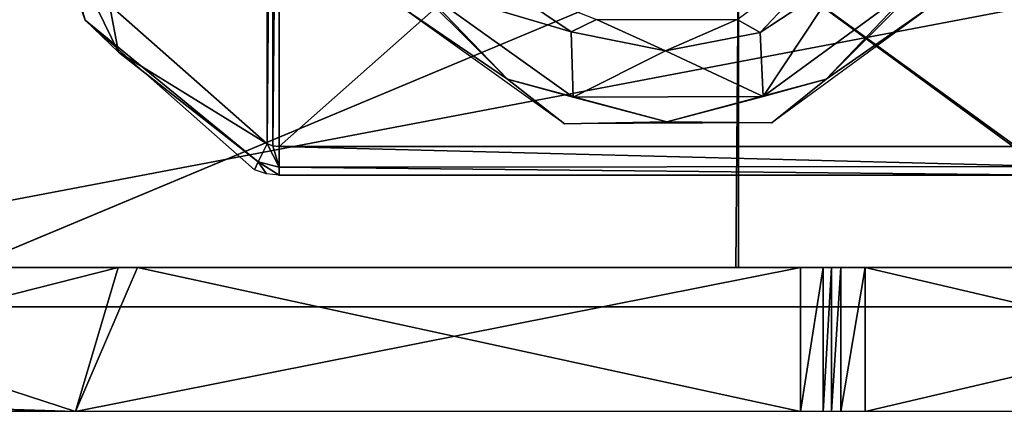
# Model space of a CAD drawing. Header units: inches. Extents: x -5.2 to 5.1, y -2.7 to 6.1.
# Tile 15 of 72: x -2.883 to -1.535, y 1.304 to 1.83. Entities that reach past the tile are written whole.
import ezdxf

# ---------------------------------------------------------------- set-up
doc = ezdxf.new("R2010")
doc.units = ezdxf.units.IN
doc.header["$LTSCALE"] = 52.148148
doc.header["$MEASUREMENT"] = 0
for name, color, linetype in [('11', 7, 'CONTINUOUS'), ('12', 7, 'CONTINUOUS'), ('13', 7, 'CONTINUOUS'), ('14', 7, 'CONTINUOUS'), ('15', 7, 'CONTINUOUS'), ('16', 7, 'CONTINUOUS'), ('22', 7, 'CONTINUOUS'), ('23', 7, 'CONTINUOUS'), ('263', 7, 'CONTINUOUS'), ('264', 7, 'CONTINUOUS'), ('265', 7, 'CONTINUOUS'), ('3', 7, 'CONTINUOUS'), ('31', 7, 'CONTINUOUS'), ('32', 7, 'CONTINUOUS'), ('4', 7, 'CONTINUOUS'), ('5', 7, 'CONTINUOUS'), ('648', 7, 'CONTINUOUS'), ('650', 7, 'CONTINUOUS'), ('651', 7, 'CONTINUOUS'), ('652', 7, 'CONTINUOUS'), ('658', 7, 'CONTINUOUS'), ('659', 7, 'CONTINUOUS'), ('805', 7, 'CONTINUOUS'), ('810', 7, 'CONTINUOUS'), ('863', 7, 'CONTINUOUS'), ('867', 7, 'CONTINUOUS'), ('868', 7, 'CONTINUOUS')]:
    doc.layers.add(name, color=color, linetype=linetype)

msp = doc.modelspace()

# ---------------------------------------------------------------- linework, layer by layer
at = {"layer": '11', "linetype": 'Continuous'}
for points in [[(-0.8833, 1.4909, 4.0383), (-1.7258, 1.4909, 3.7564), (-0.8833, 1.2941, 4.0384), (-0.8833, 1.4909, 4.0383)], [(-0.8833, 1.2941, 4.0384), (-1.7258, 1.4909, 3.7564), (-1.7258, 1.2941, 3.7564), (-0.8833, 1.2941, 4.0384)]]:
    msp.add_3dface(points, dxfattribs=at)
at = {"layer": '12', "linetype": 'Continuous'}
for points in [[(-1.7592, 1.4909, 3.7273), (-1.7717, 1.4909, 3.6848), (-1.7717, 1.2941, 3.6848), (-1.7592, 1.4909, 3.7273)], [(-1.7592, 1.2941, 3.7273), (-1.7592, 1.4909, 3.7273), (-1.7717, 1.2941, 3.6848), (-1.7592, 1.2941, 3.7273)], [(-1.7258, 1.4909, 3.7564), (-1.7592, 1.4909, 3.7273), (-1.7592, 1.2941, 3.7273), (-1.7258, 1.4909, 3.7564)], [(-1.7258, 1.2941, 3.7564), (-1.7258, 1.4909, 3.7564), (-1.7592, 1.2941, 3.7273), (-1.7258, 1.2941, 3.7564)]]:
    msp.add_3dface(points, dxfattribs=at)
at = {"layer": '13', "linetype": 'Continuous'}
for points in [[(-1.7717, 1.4909, 3.6848), (-1.7717, 1.4909, 3.564), (-1.7717, 1.2941, 3.564), (-1.7717, 1.4909, 3.6848)], [(-1.7717, 1.2941, 3.6848), (-1.7717, 1.4909, 3.6848), (-1.7717, 1.2941, 3.564), (-1.7717, 1.2941, 3.6848)]]:
    msp.add_3dface(points, dxfattribs=at)
at = {"layer": '14', "linetype": 'Continuous'}
for points in [[(-1.7717, 1.4909, -3.564), (-1.7717, 1.4909, -3.6848), (-1.7717, 1.2941, -3.6848), (-1.7717, 1.4909, -3.564)], [(-1.7717, 1.2941, -3.564), (-1.7717, 1.4909, -3.564), (-1.7717, 1.2941, -3.6848), (-1.7717, 1.2941, -3.564)]]:
    msp.add_3dface(points, dxfattribs=at)
at = {"layer": '15', "linetype": 'Continuous'}
for points in [[(-1.7717, 1.4909, -3.6848), (-1.7592, 1.4909, -3.7273), (-1.7717, 1.2941, -3.6848), (-1.7717, 1.4909, -3.6848)], [(-1.7717, 1.2941, -3.6848), (-1.7592, 1.4909, -3.7273), (-1.7592, 1.2941, -3.7274), (-1.7717, 1.2941, -3.6848)], [(-1.7592, 1.4909, -3.7273), (-1.7257, 1.4909, -3.7564), (-1.7592, 1.2941, -3.7274), (-1.7592, 1.4909, -3.7273)], [(-1.7592, 1.2941, -3.7274), (-1.7257, 1.4909, -3.7564), (-1.7257, 1.2941, -3.7564), (-1.7592, 1.2941, -3.7274)]]:
    msp.add_3dface(points, dxfattribs=at)
at = {"layer": '16', "linetype": 'Continuous'}
for points in [[(-1.7257, 1.4909, -3.7564), (-0.8833, 1.4909, -4.0384), (-1.7257, 1.2941, -3.7564), (-1.7257, 1.4909, -3.7564)], [(-1.7257, 1.2941, -3.7564), (-0.8833, 1.4909, -4.0384), (-0.8833, 1.2941, -4.0384), (-1.7257, 1.2941, -3.7564)]]:
    msp.add_3dface(points, dxfattribs=at)
at = {"layer": '22', "linetype": 'Continuous'}
for points in [[(-3.4465, 1.4909, -1.9031), (-2.9543, 1.4909, -2.9181), (-2.748, 1.4909, -2.8193), (-3.4465, 1.4909, -1.9031)], [(-2.9543, 1.4909, -2.9181), (-1.9027, 1.4909, -3.6908), (-2.748, 1.4909, -2.8193), (-2.9543, 1.4909, -2.9181)], [(-2.748, 1.4909, -2.8193), (-1.9027, 1.4909, -3.6908), (-1.7592, 1.4909, -3.7273), (-2.748, 1.4909, -2.8193)], [(-1.8141, 1.4909, -3.4941), (-2.748, 1.4909, -2.8193), (-1.7717, 1.4909, -3.6848), (-1.8141, 1.4909, -3.4941)], [(-1.7717, 1.4909, -3.6848), (-2.748, 1.4909, -2.8193), (-1.7592, 1.4909, -3.7273), (-1.7717, 1.4909, -3.6848)], [(-1.9027, 1.4909, -3.6908), (-1.2974, 1.4909, -3.9445), (-1.7257, 1.4909, -3.7564), (-1.9027, 1.4909, -3.6908)], [(-1.7592, 1.4909, -3.7273), (-1.9027, 1.4909, -3.6908), (-1.7257, 1.4909, -3.7564), (-1.7592, 1.4909, -3.7273)], [(-1.7831, 1.4909, -3.5231), (-1.8141, 1.4909, -3.4941), (-1.7717, 1.4909, -3.564), (-1.7831, 1.4909, -3.5231)], [(-1.7717, 1.4909, -3.564), (-1.8141, 1.4909, -3.4941), (-1.7717, 1.4909, -3.6848), (-1.7717, 1.4909, -3.564)], [(-1.7257, 1.4909, -3.7564), (-1.2974, 1.4909, -3.9445), (-0.8833, 1.4909, -4.0384), (-1.7257, 1.4909, -3.7564)]]:
    msp.add_3dface(points, dxfattribs=at)
at = {"layer": '23', "linetype": 'Continuous'}
for points in [[(-1.899, 1.9323, -3.6928), (-2.9543, 1.4909, -2.9181), (-2.9545, 1.9323, -2.9178), (-1.899, 1.9323, -3.6928)], [(-1.9027, 1.4909, -3.6908), (-2.9543, 1.4909, -2.9181), (-1.899, 1.9323, -3.6928), (-1.9027, 1.4909, -3.6908)], [(-1.2974, 1.4909, -3.9445), (-1.9027, 1.4909, -3.6908), (-1.899, 1.9323, -3.6928), (-1.2974, 1.4909, -3.9445)], [(-0.6547, 1.9323, -4.1005), (-1.2974, 1.4909, -3.9445), (-1.899, 1.9323, -3.6928), (-0.6547, 1.9323, -4.1005)]]:
    msp.add_3dface(points, dxfattribs=at)
at = {"layer": '263', "linetype": 'Continuous'}
for points in [[(3.5841, 1.437, 7.6768), (3.5841, 2.815, 7.6768), (-3.6614, 2.815, 7.6768), (3.5841, 1.437, 7.6768)], [(-3.6614, 1.437, 7.6768), (3.5841, 1.437, 7.6768), (-3.6614, 2.815, 7.6768), (-3.6614, 1.437, 7.6768)]]:
    msp.add_3dface(points, dxfattribs=at)
at = {"layer": '264', "linetype": 'Continuous'}
for points in [[(3.5841, 1.437, 7.5587), (3.5841, 1.437, 7.6768), (-3.6614, 1.437, 7.6768), (3.5841, 1.437, 7.5587)], [(3.5841, 1.437, 7.5587), (-3.6614, 1.437, 7.6768), (-3.6614, 1.437, 7.5587), (3.5841, 1.437, 7.5587)]]:
    msp.add_3dface(points, dxfattribs=at)
at = {"layer": '265', "linetype": 'Continuous'}
for points in [[(3.5841, 2.815, 7.5587), (3.5841, 1.437, 7.5587), (-3.6614, 1.437, 7.5587), (3.5841, 2.815, 7.5587)], [(3.5841, 2.815, 7.5587), (-3.6614, 1.437, 7.5587), (-3.6614, 2.815, 7.5587), (3.5841, 2.815, 7.5587)]]:
    msp.add_3dface(points, dxfattribs=at)
at = {"layer": '3', "linetype": 'Continuous'}
for points in [[(-3.4465, 1.4909, -1.9031), (-2.748, 1.4909, -2.8193), (-3.4465, 1.3138, -1.9031), (-3.4465, 1.4909, -1.9031)], [(-3.4465, 1.3138, -1.9031), (-2.748, 1.4909, -2.8193), (-2.806, 1.2941, -2.7616), (-3.4465, 1.3138, -1.9031)], [(-2.748, 1.4909, -2.8193), (-1.8141, 1.4909, -3.4941), (-2.806, 1.2941, -2.7616), (-2.748, 1.4909, -2.8193)], [(-2.806, 1.2941, -2.7616), (-1.8141, 1.4909, -3.4941), (-1.8141, 1.2941, -3.4941), (-2.806, 1.2941, -2.7616)], [(-3.5226, 1.2941, -1.7582), (-3.4465, 1.3138, -1.9031), (-2.806, 1.2941, -2.7616), (-3.5226, 1.2941, -1.7582)]]:
    msp.add_3dface(points, dxfattribs=at)
at = {"layer": '31', "linetype": 'Continuous'}
for points in [[(-3.4104, 1.4909, 1.967), (-2.7216, 1.4909, 2.8448), (-2.9542, 1.4909, 2.9181), (-3.4104, 1.4909, 1.967)], [(-2.7216, 1.4909, 2.8448), (-1.8141, 1.4909, 3.4941), (-2.9542, 1.4909, 2.9181), (-2.7216, 1.4909, 2.8448)], [(-2.9542, 1.4909, 2.9181), (-1.8141, 1.4909, 3.4941), (-1.899, 1.4909, 3.6927), (-2.9542, 1.4909, 2.9181)], [(-1.7592, 1.4909, 3.7273), (-1.7258, 1.4909, 3.7564), (-1.899, 1.4909, 3.6927), (-1.7592, 1.4909, 3.7273)], [(-1.899, 1.4909, 3.6927), (-1.7258, 1.4909, 3.7564), (-1.2907, 1.4909, 3.9467), (-1.899, 1.4909, 3.6927)], [(-1.7717, 1.4909, 3.6848), (-1.7592, 1.4909, 3.7273), (-1.899, 1.4909, 3.6927), (-1.7717, 1.4909, 3.6848)], [(-1.7717, 1.4909, 3.564), (-1.7717, 1.4909, 3.6848), (-1.899, 1.4909, 3.6927), (-1.7717, 1.4909, 3.564)], [(-1.7831, 1.4909, 3.5232), (-1.7717, 1.4909, 3.564), (-1.899, 1.4909, 3.6927), (-1.7831, 1.4909, 3.5232)], [(-1.8141, 1.4909, 3.4941), (-1.7831, 1.4909, 3.5232), (-1.899, 1.4909, 3.6927), (-1.8141, 1.4909, 3.4941)], [(-1.7258, 1.4909, 3.7564), (-0.8833, 1.4909, 4.0383), (-1.2907, 1.4909, 3.9467), (-1.7258, 1.4909, 3.7564)]]:
    msp.add_3dface(points, dxfattribs=at)
at = {"layer": '32', "linetype": 'Continuous'}
for points in [[(-1.899, 1.9323, 3.6928), (-2.9545, 1.9323, 2.9178), (-2.9542, 1.4909, 2.9181), (-1.899, 1.9323, 3.6928)], [(-1.899, 1.9323, 3.6928), (-2.9542, 1.4909, 2.9181), (-1.899, 1.4909, 3.6927), (-1.899, 1.9323, 3.6928)], [(-0.6547, 1.9323, 4.1005), (-1.899, 1.9323, 3.6928), (-1.2907, 1.4909, 3.9467), (-0.6547, 1.9323, 4.1005)], [(-1.899, 1.9323, 3.6928), (-1.899, 1.4909, 3.6927), (-1.2907, 1.4909, 3.9467), (-1.899, 1.9323, 3.6928)]]:
    msp.add_3dface(points, dxfattribs=at)
at = {"layer": '4', "linetype": 'Continuous'}
for points in [[(-1.8141, 1.4909, -3.4941), (-1.7831, 1.4909, -3.5231), (-1.8141, 1.2941, -3.4941), (-1.8141, 1.4909, -3.4941)], [(-1.8141, 1.2941, -3.4941), (-1.7831, 1.4909, -3.5231), (-1.7831, 1.2941, -3.5231), (-1.8141, 1.2941, -3.4941)], [(-1.7831, 1.4909, -3.5231), (-1.7717, 1.4909, -3.564), (-1.7831, 1.2941, -3.5231), (-1.7831, 1.4909, -3.5231)], [(-1.7831, 1.2941, -3.5231), (-1.7717, 1.4909, -3.564), (-1.7717, 1.2941, -3.564), (-1.7831, 1.2941, -3.5231)]]:
    msp.add_3dface(points, dxfattribs=at)
at = {"layer": '5', "linetype": 'Continuous'}
for points in [[(-2.7216, 1.4909, 2.8448), (-3.4104, 1.4909, 1.967), (-2.806, 1.2941, 2.7616), (-2.7216, 1.4909, 2.8448)], [(-3.4104, 1.4909, 1.967), (-3.4104, 1.3138, 1.967), (-2.806, 1.2941, 2.7616), (-3.4104, 1.4909, 1.967)], [(-1.8141, 1.2941, 3.4941), (-2.7216, 1.4909, 2.8448), (-2.806, 1.2941, 2.7616), (-1.8141, 1.2941, 3.4941)], [(-1.8141, 1.4909, 3.4941), (-2.7216, 1.4909, 2.8448), (-1.8141, 1.2941, 3.4941), (-1.8141, 1.4909, 3.4941)], [(-3.5226, 1.2941, 1.7582), (-2.806, 1.2941, 2.7616), (-3.5226, 1.3138, 1.7582), (-3.5226, 1.2941, 1.7582)], [(-3.5226, 1.3138, 1.7582), (-2.806, 1.2941, 2.7616), (-3.4681, 1.3138, 1.8635), (-3.5226, 1.3138, 1.7582)], [(-2.806, 1.2941, 2.7616), (-3.4104, 1.3138, 1.967), (-3.4681, 1.3138, 1.8635), (-2.806, 1.2941, 2.7616)]]:
    msp.add_3dface(points, dxfattribs=at)
at = {"layer": '648', "linetype": 'Continuous'}
for points in [[(-2.7598, 1.8503, 7.4602), (-2.5444, 2.5917, 7.4602), (-2.5441, 1.6601, 7.4602), (-2.7598, 1.8503, 7.4602)], [(-2.5444, 2.5917, 7.4602), (-2.5362, 2.5945, 7.4602), (-2.5441, 1.6601, 7.4602), (-2.5444, 2.5917, 7.4602)], [(-2.5441, 1.6601, 7.4602), (-2.5362, 2.5945, 7.4602), (-2.5363, 1.6575, 7.4602), (-2.5441, 1.6601, 7.4602)], [(-2.5362, 2.5945, 7.4602), (-2.5276, 2.5955, 7.4602), (-2.5363, 1.6575, 7.4602), (-2.5362, 2.5945, 7.4602)], [(-2.5363, 1.6575, 7.4602), (-2.5276, 2.5955, 7.4602), (-2.5276, 1.6565, 7.4602), (-2.5363, 1.6575, 7.4602)], [(-1.467, 2.5955, 7.4602), (-1.467, 1.6565, 7.4602), (-2.5276, 1.6565, 7.4602), (-1.467, 2.5955, 7.4602)], [(-2.5276, 2.5955, 7.4602), (-1.467, 2.5955, 7.4602), (-2.5276, 1.6565, 7.4602), (-2.5276, 2.5955, 7.4602)]]:
    msp.add_3dface(points, dxfattribs=at)
at = {"layer": '650', "linetype": 'Continuous'}
for points in [[(-2.5276, 1.6565, 7.4602), (-1.467, 1.6565, 7.4602), (-1.467, 1.6291, 7.4713), (-2.5276, 1.6565, 7.4602)], [(-2.5276, 1.6565, 7.4602), (-1.467, 1.6291, 7.4713), (-2.5276, 1.6282, 7.4722), (-2.5276, 1.6565, 7.4602)], [(-1.467, 1.6291, 7.4713), (-1.467, 1.6171, 7.4996), (-2.5276, 1.6282, 7.4722), (-1.467, 1.6291, 7.4713)], [(-2.5276, 1.6282, 7.4722), (-1.467, 1.6171, 7.4996), (-2.5276, 1.6171, 7.4996), (-2.5276, 1.6282, 7.4722)]]:
    msp.add_3dface(points, dxfattribs=at)
at = {"layer": '651', "linetype": 'Continuous'}
for points in [[(-2.5441, 1.6601, 7.4602), (-2.5276, 1.6282, 7.4722), (-2.5561, 1.6355, 7.4713), (-2.5441, 1.6601, 7.4602)], [(-2.5441, 1.6601, 7.4602), (-2.5363, 1.6575, 7.4602), (-2.5276, 1.6282, 7.4722), (-2.5441, 1.6601, 7.4602)], [(-2.5363, 1.6575, 7.4602), (-2.5276, 1.6565, 7.4602), (-2.5276, 1.6282, 7.4722), (-2.5363, 1.6575, 7.4602)], [(-2.5612, 1.6246, 7.4996), (-2.5561, 1.6355, 7.4713), (-2.5449, 1.619, 7.4996), (-2.5612, 1.6246, 7.4996)], [(-2.5276, 1.6282, 7.4722), (-2.5276, 1.6171, 7.4996), (-2.5561, 1.6355, 7.4713), (-2.5276, 1.6282, 7.4722)], [(-2.5561, 1.6355, 7.4713), (-2.5276, 1.6171, 7.4996), (-2.5449, 1.619, 7.4996), (-2.5561, 1.6355, 7.4713)]]:
    msp.add_3dface(points, dxfattribs=at)
at = {"layer": '652', "linetype": 'Continuous'}
for points in [[(-2.8792, 2.126, 7.4996), (-2.8539, 2.0043, 7.4718), (-2.793, 1.8291, 7.4996), (-2.8792, 2.126, 7.4996)], [(-2.8539, 2.0043, 7.4718), (-2.7598, 1.8503, 7.4602), (-2.7475, 1.7855, 7.4718), (-2.8539, 2.0043, 7.4718)], [(-2.8539, 2.0043, 7.4718), (-2.7475, 1.7855, 7.4718), (-2.793, 1.8291, 7.4996), (-2.8539, 2.0043, 7.4718)], [(-2.7598, 1.8503, 7.4602), (-2.5441, 1.6601, 7.4602), (-2.7475, 1.7855, 7.4718), (-2.7598, 1.8503, 7.4602)], [(-2.5561, 1.6355, 7.4713), (-2.5612, 1.6246, 7.4996), (-2.793, 1.8291, 7.4996), (-2.5561, 1.6355, 7.4713)], [(-2.7475, 1.7855, 7.4718), (-2.5561, 1.6355, 7.4713), (-2.793, 1.8291, 7.4996), (-2.7475, 1.7855, 7.4718)], [(-2.5441, 1.6601, 7.4602), (-2.5561, 1.6355, 7.4713), (-2.7475, 1.7855, 7.4718), (-2.5441, 1.6601, 7.4602)]]:
    msp.add_3dface(points, dxfattribs=at)
at = {"layer": '658', "linetype": 'Continuous'}
for points in [[(-2.5276, 1.6171, 7.4996), (-1.467, 1.6171, 7.4996), (-2.5276, 1.6171, 7.5587), (-2.5276, 1.6171, 7.4996)], [(-2.5276, 1.6171, 7.5587), (-1.467, 1.6171, 7.4996), (-1.467, 1.6171, 7.5587), (-2.5276, 1.6171, 7.5587)]]:
    msp.add_3dface(points, dxfattribs=at)
at = {"layer": '659', "linetype": 'Continuous'}
for points in [[(-2.8792, 2.126, 7.4996), (-2.793, 1.8291, 7.4996), (-2.8792, 2.126, 7.5587), (-2.8792, 2.126, 7.4996)], [(-2.8792, 2.126, 7.5587), (-2.793, 1.8291, 7.4996), (-2.793, 1.8291, 7.5587), (-2.8792, 2.126, 7.5587)], [(-2.793, 1.8291, 7.4996), (-2.5612, 1.6246, 7.4996), (-2.793, 1.8291, 7.5587), (-2.793, 1.8291, 7.4996)], [(-2.793, 1.8291, 7.5587), (-2.5612, 1.6246, 7.4996), (-2.5612, 1.6246, 7.5587), (-2.793, 1.8291, 7.5587)]]:
    msp.add_3dface(points, dxfattribs=at)
at = {"layer": '805', "linetype": 'Continuous'}
for points in [[(-1.7982, 1.4909, -3.2018), (-1.8316, 1.4909, -3.2597), (-1.7316, 1.4909, -3.2015), (-1.7982, 1.4909, -3.2018)], [(-1.7316, 1.4909, -3.2015), (-1.8316, 1.4909, -3.2597), (-1.6977, 1.4909, -3.2597), (-1.7316, 1.4909, -3.2015)], [(-1.6977, 1.4909, -3.2597), (-1.8316, 1.4909, -3.2597), (-1.7978, 1.4909, -3.3178), (-1.6977, 1.4909, -3.2597)], [(-1.7311, 1.4909, -3.3176), (-1.6977, 1.4909, -3.2597), (-1.7978, 1.4909, -3.3178), (-1.7311, 1.4909, -3.3176)]]:
    msp.add_3dface(points, dxfattribs=at)
at = {"layer": '810', "linetype": 'Continuous'}
for points in [[(-1.7982, 1.4909, 3.3176), (-1.8316, 1.4909, 3.2597), (-1.7316, 1.4909, 3.3178), (-1.7982, 1.4909, 3.3176)], [(-1.7316, 1.4909, 3.3178), (-1.8316, 1.4909, 3.2597), (-1.6977, 1.4909, 3.2597), (-1.7316, 1.4909, 3.3178)], [(-1.6977, 1.4909, 3.2597), (-1.8316, 1.4909, 3.2597), (-1.7978, 1.4909, 3.2015), (-1.6977, 1.4909, 3.2597)], [(-1.7311, 1.4909, 3.2018), (-1.6977, 1.4909, 3.2597), (-1.7978, 1.4909, 3.2015), (-1.7311, 1.4909, 3.2018)]]:
    msp.add_3dface(points, dxfattribs=at)
at = {"layer": '863', "linetype": 'Continuous'}
for points in [[(-2.2153, 1.7484, 7.4517), (-2.3678, 1.8526, 7.4602), (-2.3748, 1.908, 7.4517), (-2.2153, 1.7484, 7.4517)], [(-2.2153, 1.7484, 7.4517), (-2.3748, 1.908, 7.4517), (-2.337, 1.8754, 7.4297), (-2.2153, 1.7484, 7.4517)], [(-1.6198, 1.908, 7.4517), (-1.6243, 1.856, 7.4602), (-1.7793, 1.7484, 7.4517), (-1.6198, 1.908, 7.4517)], [(-1.6198, 1.908, 7.4517), (-1.7793, 1.7484, 7.4517), (-1.6554, 1.8785, 7.4297), (-1.6198, 1.908, 7.4517)], [(-2.1255, 1.7238, 7.4297), (-2.2153, 1.7484, 7.4517), (-2.337, 1.8754, 7.4297), (-2.1255, 1.7238, 7.4297)], [(-1.6554, 1.8785, 7.4297), (-1.7793, 1.7484, 7.4517), (-1.8654, 1.725, 7.4297), (-1.6554, 1.8785, 7.4297)], [(-2.1372, 1.6873, 7.4602), (-2.3678, 1.8526, 7.4602), (-2.2153, 1.7484, 7.4517), (-2.1372, 1.6873, 7.4602)], [(-1.6243, 1.856, 7.4602), (-1.8534, 1.6886, 7.4602), (-1.7793, 1.7484, 7.4517), (-1.6243, 1.856, 7.4602)], [(-1.9973, 1.69, 7.4517), (-2.1372, 1.6873, 7.4602), (-2.2153, 1.7484, 7.4517), (-1.9973, 1.69, 7.4517)], [(-1.9973, 1.69, 7.4517), (-2.2153, 1.7484, 7.4517), (-2.1255, 1.7238, 7.4297), (-1.9973, 1.69, 7.4517)], [(-1.7793, 1.7484, 7.4517), (-1.8534, 1.6886, 7.4602), (-1.9973, 1.69, 7.4517), (-1.7793, 1.7484, 7.4517)], [(-1.7793, 1.7484, 7.4517), (-1.9973, 1.69, 7.4517), (-1.8654, 1.725, 7.4297), (-1.7793, 1.7484, 7.4517)], [(-1.8654, 1.725, 7.4297), (-1.9973, 1.69, 7.4517), (-2.1255, 1.7238, 7.4297), (-1.8654, 1.725, 7.4297)], [(-1.8534, 1.6886, 7.4602), (-2.1372, 1.6873, 7.4602), (-1.9973, 1.69, 7.4517), (-1.8534, 1.6886, 7.4602)]]:
    msp.add_3dface(points, dxfattribs=at)
at = {"layer": '867', "linetype": 'Continuous'}
for points in [[(-1.7456, 1.9431, 7.0246), (-1.8693, 1.8122, 7.0685), (-1.9011, 1.83, 7.0246), (-1.7456, 1.9431, 7.0246)], [(-1.7593, 1.8848, 7.0685), (-1.8693, 1.8122, 7.0685), (-1.7456, 1.9431, 7.0246), (-1.7593, 1.8848, 7.0685)], [(-2.128, 1.8133, 7.0685), (-2.2375, 1.8869, 7.0685), (-2.0935, 1.83, 7.0246), (-2.128, 1.8133, 7.0685)], [(-1.9988, 1.7871, 7.0685), (-2.128, 1.8133, 7.0685), (-2.0935, 1.83, 7.0246), (-1.9988, 1.7871, 7.0685)], [(-1.9011, 1.83, 7.0246), (-1.9988, 1.7871, 7.0685), (-2.0935, 1.83, 7.0246), (-1.9011, 1.83, 7.0246)], [(-1.8693, 1.8122, 7.0685), (-1.9988, 1.7871, 7.0685), (-1.9011, 1.83, 7.0246), (-1.8693, 1.8122, 7.0685)]]:
    msp.add_3dface(points, dxfattribs=at)
at = {"layer": '868', "linetype": 'Continuous'}
for points in [[(-2.337, 1.8754, 7.4297), (-2.2375, 1.8869, 7.0685), (-2.128, 1.8133, 7.0685), (-2.337, 1.8754, 7.4297)], [(-2.1255, 1.7238, 7.4297), (-2.337, 1.8754, 7.4297), (-2.128, 1.8133, 7.0685), (-2.1255, 1.7238, 7.4297)], [(-1.8654, 1.725, 7.4297), (-1.8693, 1.8122, 7.0685), (-1.7593, 1.8848, 7.0685), (-1.8654, 1.725, 7.4297)], [(-1.6554, 1.8785, 7.4297), (-1.8654, 1.725, 7.4297), (-1.7593, 1.8848, 7.0685), (-1.6554, 1.8785, 7.4297)], [(-2.1255, 1.7238, 7.4297), (-2.128, 1.8133, 7.0685), (-1.9988, 1.7871, 7.0685), (-2.1255, 1.7238, 7.4297)], [(-1.8654, 1.725, 7.4297), (-1.9988, 1.7871, 7.0685), (-1.8693, 1.8122, 7.0685), (-1.8654, 1.725, 7.4297)], [(-1.8654, 1.725, 7.4297), (-2.1255, 1.7238, 7.4297), (-1.9988, 1.7871, 7.0685), (-1.8654, 1.725, 7.4297)]]:
    msp.add_3dface(points, dxfattribs=at)

doc.saveas('drawing.dxf')
